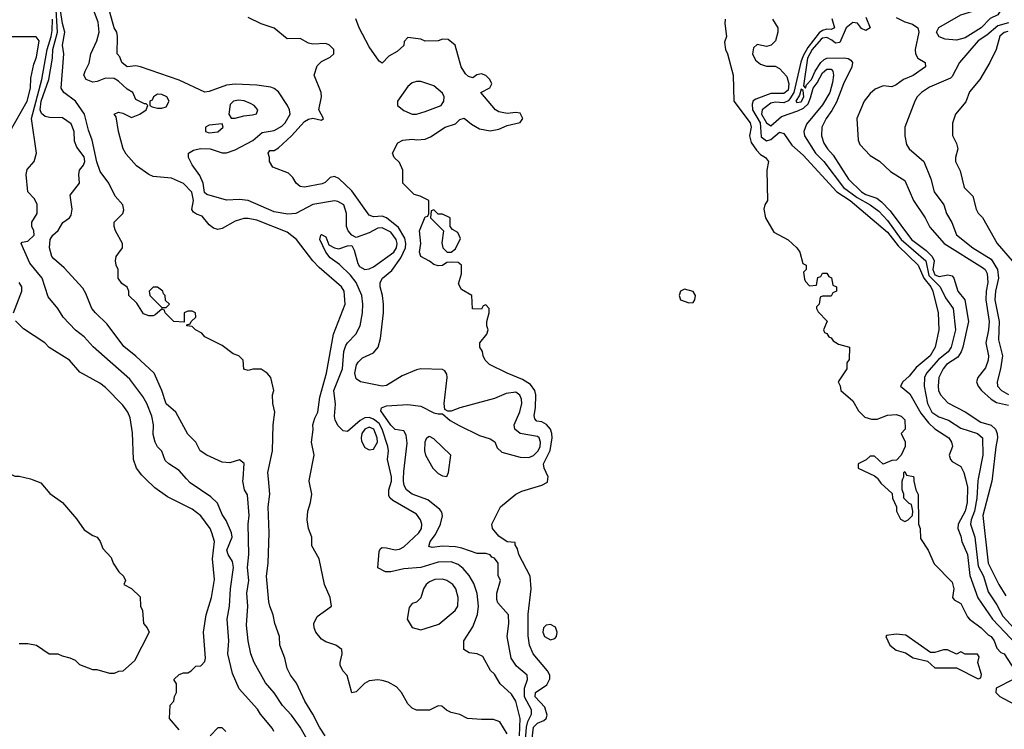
# Model space of a CAD drawing. Header units: inches. Extents: x 1793402 to 1900366, y 320852 to 470679.
# Tile 107 of 256: x 1882672 to 1887231, y 358840 to 362128. Entities that reach past the tile are written whole.
import ezdxf

# ---------------------------------------------------------------- set-up
doc = ezdxf.new("R2010")
doc.units = ezdxf.units.IN
doc.header["$MEASUREMENT"] = 0
doc.layers.add('B8385', color=7, linetype='Continuous')
doc.layers.add('B8386', color=7, linetype='Continuous')

msp = doc.modelspace()

# ---------------------------------------------------------------- linework, layer by layer
at = {"layer": 'B8385', "color": 4}
for points, elevation in [([(1882721.4, 360000), (1882730, 359998), (1882770, 359982), (1882811.6, 359931.6), (1882870, 359891.3), (1882935.3, 359815.3), (1882970, 359764.7), (1883010, 359738), (1883031.3, 359730), (1883044.7, 359710), (1883056.9, 359676.9), (1883095.3, 359635.3), (1883104.7, 359610), (1883131.3, 359570), (1883152, 359550), (1883162, 359530), (1883154, 359510), (1883190, 359492), (1883230, 359454), (1883231.3, 359410), (1883241, 359390), (1883244.7, 359330), (1883262, 359310), (1883271.3, 359290), (1883203.6, 359156.4), (1883150, 359108.7), (1883130, 359108), (1883110, 359098), (1883090, 359098), (1883030, 359115.3), (1883010, 359115.3), (1882950, 359138), (1882930, 359158), (1882906, 359170), (1882870, 359178), (1882850, 359188), (1882808.4, 359188.4), (1882750, 359228), (1882710, 359235.3), (1882670, 359235.3)], 196), ([(1883410, 358838), (1883366, 358890), (1883368.4, 358951.6), (1883386, 358970), (1883388.4, 358991.6), (1883398, 359010), (1883398, 359050), (1883386, 359070), (1883410, 359094), (1883430, 359102), (1883450, 359102), (1883466, 359110), (1883487.3, 359132.7), (1883510, 359134), (1883530, 359154), (1883532.7, 359170), (1883522.7, 359290), (1883535.1, 359370), (1883559.5, 359450), (1883574.2, 359534.2), (1883565.1, 359630), (1883573.6, 359710), (1883562, 359750), (1883554, 359770), (1883510, 359829.3), (1883470, 359859.3), (1883356.6, 359916.6), (1883298, 359958), (1883254.6, 360000)], 196), ([(1883849.5, 358830), (1883842.7, 358842.7), (1883786.6, 358910), (1883772.8, 358932.8), (1883687.9, 359027.9), (1883657.6, 359097.6), (1883635.1, 359190), (1883640.7, 359250), (1883632.3, 359350), (1883642.9, 359410), (1883647.6, 359490), (1883662.4, 359590), (1883657.1, 359617.1), (1883637, 359650), (1883631.8, 359670), (1883655.1, 359730), (1883652, 359750), (1883627.6, 359807.6), (1883610, 359835.3), (1883587.5, 359887.5), (1883556.6, 359916.6), (1883461.3, 359981.3), (1883444.8, 360000)], 192), ([(1884013.6, 358773.6), (1883970, 358849), (1883930, 358905.2), (1883889.3, 358950), (1883850, 359009), (1883810, 359055.3), (1883757.2, 359150), (1883742.7, 359190), (1883729.5, 359250), (1883722.9, 359322.9), (1883727.8, 359410), (1883724.2, 359470), (1883732.8, 359530), (1883726.6, 359590), (1883733.3, 359650), (1883729.6, 359790), (1883735.1, 359830), (1883726.6, 359926.6), (1883713.2, 359950), (1883705.2, 359990), (1883706, 360000)], 188), ([(1884087, 358810), (1884059.5, 358850), (1884029.4, 358910), (1883991.8, 358970), (1883953.4, 359053.4), (1883926, 359090), (1883910, 359122), (1883899.5, 359170), (1883877, 359230), (1883875.1, 359270), (1883852.7, 359330), (1883846, 359370), (1883829.6, 359409.6), (1883826, 359430), (1883815.1, 359550), (1883822, 359610), (1883826.6, 359750), (1883822, 359870), (1883829.5, 359930), (1883823.5, 360000)], 184), ([(1884930, 358819), (1884895.1, 358875.1), (1884865.6, 358885.6), (1884810, 358884.5), (1884746, 358890), (1884710, 358908.7), (1884670, 358918), (1884648.4, 358928.4), (1884627.3, 358947.3), (1884610, 358948), (1884570, 358928.7), (1884510, 358928), (1884490, 358938), (1884470, 358958), (1884439.3, 359010), (1884416.9, 359036.9), (1884377.8, 359057.8), (1884350, 359065.4), (1884330, 359068.4), (1884290, 359065.1), (1884268.3, 359051.7), (1884230, 359014), (1884210, 359008), (1884189, 359089), (1884168, 359110), (1884156.4, 359136.4), (1884155.3, 359150), (1884165.2, 359190), (1884164, 359210), (1884135.3, 359230), (1884090, 359245.1), (1884070, 359257), (1884042.9, 359290), (1884035.6, 359310), (1884034.5, 359330), (1884050, 359362.8), (1884115.3, 359410), (1884109, 359450), (1884084, 359510), (1884059, 359630), (1884025.2, 359690), (1884024, 359730), (1884009.5, 359769.5), (1884002.7, 359810), (1884006.6, 359850), (1884019.3, 359890), (1884025.2, 359930), (1884012.7, 359990), (1884014.6, 360000)], 176), ([(1884986.8, 358810), (1884989.7, 358890), (1884969.6, 358970), (1884950, 359002.7), (1884897.2, 359050), (1884870, 359095.3), (1884852.7, 359112.7), (1884816.5, 359176.5), (1884790, 359188.7), (1884753.6, 359193.6), (1884728.7, 359210), (1884729.2, 359250), (1884770, 359314.8), (1884792, 359372), (1884796.2, 359410), (1884789.6, 359469.6), (1884774.9, 359514.9), (1884753.1, 359553.1), (1884725.6, 359585.6), (1884702.8, 359602.8), (1884670, 359615.1), (1884610, 359614.7), (1884530, 359589.6), (1884450, 359583.7), (1884390, 359569.2), (1884366, 359570), (1884330, 359588), (1884336.4, 359663.6), (1884343.1, 359676.9), (1884350, 359682), (1884370, 359681), (1884410, 359670.7), (1884430, 359674), (1884450, 359685.5), (1884519.5, 359750), (1884531.8, 359770), (1884533.6, 359790), (1884527.6, 359810), (1884510, 359837), (1884400.1, 359900.1), (1884387, 359910), (1884381.4, 359921.4), (1884381.3, 359950), (1884393.5, 359990), (1884393.6, 360000)], 172), ([(1885011.9, 358770), (1885018.1, 358850), (1885024.5, 358875.5), (1885042.6, 358910), (1885041.7, 358930), (1885009.8, 358990.2), (1885009.8, 359030.2), (1885023.6, 359070), (1885022, 359090), (1884972.9, 359132.9), (1884947, 359170), (1884929.6, 359270), (1884937.6, 359330), (1884935.1, 359370), (1884886.2, 359426.2), (1884881.2, 359441.2), (1884882, 359470), (1884898, 359530), (1884888, 359552), (1884888, 359610), (1884870, 359633.2), (1884858, 359638), (1884850, 359648), (1884830, 359654), (1884790, 359654), (1884719.6, 359679.6), (1884690, 359685.6), (1884630, 359687.8), (1884582, 359682), (1884566.3, 359686.3), (1884572.7, 359710), (1884597, 359743), (1884620.7, 359790), (1884629.3, 359829.3), (1884626, 359846), (1884618, 359858), (1884562.5, 359902.5), (1884490, 359929.5), (1884462.7, 359950), (1884452.3, 359970), (1884449.6, 359990), (1884449.7, 360000)], 168), ([(1885040.9, 358759.1), (1885051.6, 358850), (1885070, 358868.4), (1885099.7, 358880.3), (1885109.4, 358890), (1885114.5, 358905.5), (1885103, 358943), (1885059.5, 358990), (1885060.9, 359010), (1885113.6, 359046.4), (1885126.3, 359073.7), (1885126.6, 359090), (1885116, 359110), (1885050, 359189), (1885032.7, 359230), (1885026.8, 359273.2), (1885027, 359373), (1885040.9, 359490), (1885036, 359550), (1884982.7, 359650), (1884976.4, 359676.4), (1884966, 359694), (1884966, 359706), (1884930, 359709), (1884890, 359734), (1884861.2, 359770), (1884859, 359790), (1884899, 359870), (1884969, 359930), (1884996.6, 359943.4), (1885089.3, 359970.7), (1885115.5, 359984.5), (1885117.8, 360000)], 164), ([(1886646, 360000), (1886659.6, 359979.6), (1886712.7, 359932.7), (1886714, 359910), (1886732, 359870), (1886732, 359850), (1886750, 359814), (1886770, 359802), (1886786, 359810), (1886806, 359830), (1886808, 359850), (1886802, 359882), (1886790, 359886), (1886766, 359910), (1886766, 359930), (1886758, 359950), (1886758, 359990), (1886762, 360000)], 164), ([(1886811.7, 360000), (1886812, 359990), (1886822, 359950), (1886832.7, 359927.3), (1886834, 359790), (1886842, 359770), (1886843.6, 359723.6), (1886878, 359670), (1886906, 359606), (1886990, 359522), (1886998, 359490), (1886992, 359450), (1886999.6, 359439.6), (1887030, 359422), (1887060.7, 359360.7), (1887070.6, 359350.6), (1887124.7, 359310), (1887156.8, 359276.8), (1887170.8, 359270), (1887184.7, 359250), (1887196, 359216), (1887216, 359196), (1887231, 359190), (1887281, 359110)], 164), ([(1887051.7, 360000), (1887061.2, 359961.2), (1887059, 359890), (1887050.3, 359850), (1887017.3, 359790), (1887016, 359770), (1887030, 359734), (1887034, 359710), (1887060.9, 359650), (1887072.2, 359552.2), (1887108.3, 359448.3), (1887176, 359350), (1887290.3, 359230)], 168), ([(1887110.7, 360000), (1887109, 359991), (1887104.2, 359910), (1887093.8, 359850), (1887077.6, 359810), (1887074.4, 359790), (1887095.2, 359730), (1887110, 359596), (1887135.3, 359550), (1887156.7, 359476.7), (1887196.9, 359416.9), (1887224.5, 359364.5), (1887311.6, 359270)], 172), ([(1887174.9, 360000), (1887173.8, 359990), (1887132, 359830), (1887157.3, 359610), (1887205.7, 359510), (1887238.2, 359458.2)], 176), ([(1887272, 359070), (1887194, 359030), (1887192, 359010), (1887210, 358992), (1887276.8, 358956.8)], 164), ([(1883626, 358830), (1883610, 358846), (1883590, 358846), (1883554, 358810)], 196)]:
    msp.add_lwpolyline(points, dxfattribs=dict(at, elevation=elevation))
for points, elevation in [([(1884630, 359535.1), (1884594.5, 359534.5), (1884570, 359523.7), (1884554, 359510), (1884542, 359490), (1884530, 359448.7), (1884510, 359429), (1884490, 359422), (1884475.3, 359404.7), (1884466, 359350), (1884490, 359312), (1884530, 359301), (1884550, 359306.8), (1884612.5, 359327.5), (1884689, 359390), (1884700.9, 359410), (1884702, 359450), (1884692, 359490), (1884677.2, 359510), (1884650, 359529.2)], 176), ([(1885130, 359326), (1885110, 359322.7), (1885097.3, 359310), (1885094.8, 359290), (1885102.8, 359270), (1885130, 359254.8), (1885150, 359261), (1885157.2, 359270), (1885160.9, 359290), (1885153.4, 359313.4)], 164), ([(1886730, 359281.2), (1886685.4, 359274.6), (1886682, 359270), (1886701, 359230), (1886730, 359206.8), (1886774.4, 359194.4), (1886810, 359171.3), (1886876, 359156), (1886910, 359124.7), (1887010, 359124.7), (1887110, 359074), (1887122, 359078), (1887126, 359094), (1887109.1, 359149.1), (1887115.3, 359175.3), (1887107.3, 359187.3), (1887050, 359188), (1887030, 359198), (1887010, 359188), (1886968.4, 359208.4), (1886950, 359208.7), (1886910, 359195.3), (1886890, 359195.3), (1886775.5, 359275.5)], 164)]:
    msp.add_lwpolyline(points, close=True, dxfattribs=dict(at, elevation=elevation))
at = {"layer": 'B8386', "color": 4}
for points, elevation in [([(1883706, 360000), (1883712.1, 360072.1), (1883690, 360088), (1883645.4, 360074.6), (1883610, 360077.2), (1883538, 360110), (1883508, 360130), (1883488, 360170), (1883450, 360208), (1883395.3, 360310), (1883350, 360348), (1883329.4, 360410), (1883295.3, 360490), (1883210, 360569.2), (1883154.2, 360614.2), (1883076.6, 360716.6), (1883022.7, 360770), (1883006.6, 360790), (1882978.9, 360858.9), (1882963.9, 360883.9), (1882878, 360978), (1882830, 361019), (1882821.2, 361030), (1882809.3, 361070), (1882812.7, 361110), (1882826, 361130), (1882849.6, 361150.4), (1882872, 361188), (1882902, 361210), (1882910, 361222), (1882915.1, 361250), (1882905.6, 361314.4), (1882948.7, 361370), (1882945.2, 361410), (1882949.2, 361430), (1882967, 361453), (1882973.3, 361470), (1882970, 361492.7), (1882937.2, 361537.2), (1882925.1, 361565.1), (1882924.5, 361610), (1882910, 361645.2), (1882870, 361673.2), (1882810, 361674.5), (1882790, 361679.7), (1882773.5, 361693.5), (1882766.8, 361710), (1882771.4, 361750), (1882806.3, 361850), (1882823.4, 361950), (1882825.9, 361990), (1882847.3, 362070), (1882831.2, 362330)], 188), ([(1884014.6, 360000), (1884036, 360110), (1884022.9, 360170), (1884031.3, 360228.7), (1884029.6, 360250), (1884038, 360282), (1884051.8, 360310), (1884061.4, 360378.6), (1884093.3, 360490), (1884125.1, 360670), (1884178.4, 360810), (1884174, 360870), (1884162, 360890), (1884059.1, 360979.1), (1884029.5, 361010), (1883954, 361110), (1883910, 361142.9), (1883770, 361198.4), (1883730, 361207), (1883710, 361207), (1883670, 361194.5), (1883610, 361160.7), (1883590, 361156.2), (1883570, 361162), (1883550, 361178), (1883517.6, 361217.6), (1883490, 361226.6), (1883476.1, 361236.1), (1883468.7, 361248.7), (1883476.5, 361290), (1883469.2, 361329.2), (1883430, 361369.5), (1883374.2, 361394.2), (1883290, 361401.6), (1883269.3, 361410), (1883212.7, 361450), (1883165.1, 361505.1), (1883151.6, 361530), (1883129.7, 361610), (1883118, 361678), (1883109.4, 361690.6), (1883130, 361698.8), (1883150, 361694), (1883190, 361674), (1883228.7, 361690), (1883258, 361710), (1883266, 361730), (1883258, 361738), (1883250, 361738), (1883210, 361758), (1883195.3, 361790), (1883170, 361805.2), (1883130, 361842.9), (1883110, 361855.6), (1883070, 361857), (1883030, 361840.7), (1883010, 361838.4), (1882979.3, 361850), (1882969.6, 361870), (1882974.5, 361890), (1882993.9, 361926.1), (1883001.3, 361970), (1883029.7, 362030), (1883039.7, 362070), (1883035.7, 362115.7), (1882999.6, 362210)], 176), ([(1883823.5, 360000), (1883820.9, 360030), (1883842.7, 360130), (1883845.2, 360250), (1883854, 360310), (1883844, 360350), (1883842, 360390), (1883848, 360410), (1883835.3, 360470), (1883818, 360490), (1883790, 360508.7), (1883751.6, 360508.4), (1883730, 360502), (1883710, 360508), (1883706, 360550), (1883686, 360570), (1883660.2, 360580.2), (1883610, 360618), (1883530, 360658), (1883514.6, 360674.6), (1883486, 360690), (1883470, 360706), (1883446, 360710), (1883446, 360714), (1883462, 360718), (1883466, 360730), (1883488, 360750), (1883486, 360770), (1883470, 360778), (1883450, 360778), (1883434, 360770), (1883434, 360726), (1883386, 360730), (1883346, 360770), (1883342, 360782), (1883330, 360786), (1883299.8, 360760.2), (1883290, 360755.3), (1883270, 360755.3), (1883245.6, 360765.6), (1883214, 360814), (1883178, 360850), (1883178, 360870), (1883168.9, 360888.9), (1883145.6, 360905.6), (1883128, 360930), (1883128, 360970), (1883118, 360990), (1883115.3, 361010), (1883118, 361030), (1883148, 361070), (1883148, 361090), (1883115.3, 361150), (1883109.1, 361169.1), (1883109, 361190), (1883149, 361230), (1883153.6, 361246.4), (1883149.3, 361269.3), (1883114, 361310), (1883085.2, 361370), (1883044.4, 361424.4), (1883028.6, 361468.6), (1883007.3, 361570), (1882990, 361615.3), (1882971.6, 361690), (1882929.6, 361750), (1882875.6, 361790), (1882864.7, 361810), (1882876.9, 361970), (1882869.7, 362010), (1882881.5, 362070), (1882869.4, 362109.4), (1882860.2, 362170)], 184), ([(1884393.6, 360000), (1884393.7, 360010), (1884375.6, 360090), (1884379.7, 360130), (1884377.2, 360150), (1884350.5, 360230.5), (1884336, 360256), (1884310, 360276.8), (1884290, 360284.5), (1884270, 360283.5), (1884249.2, 360270.8), (1884190, 360219.3), (1884170, 360222), (1884146.3, 360246.3), (1884132.7, 360272.7), (1884129.6, 360290), (1884133.8, 360346.2), (1884126.6, 360410), (1884166.6, 360510), (1884173.3, 360590), (1884182.6, 360617.4), (1884190, 360630.8), (1884229.2, 360670), (1884249.3, 360710), (1884259.5, 360770), (1884260.7, 360810), (1884256.2, 360850), (1884229.8, 360909.8), (1884203.5, 360943.5), (1884152.7, 360992.7), (1884110, 361024.5), (1884089.5, 361050), (1884062, 361110), (1884066, 361130), (1884070, 361132), (1884090, 361122), (1884104, 361084), (1884130.4, 361070.4), (1884150, 361066.4), (1884190, 361080.7), (1884210, 361081), (1884220.4, 361060.4), (1884237.6, 360997.6), (1884244.9, 360984.9), (1884270, 360970.5), (1884290, 360973.4), (1884310, 360983), (1884404.7, 361050), (1884417.2, 361070), (1884419.8, 361090), (1884415.8, 361110), (1884390, 361143.9), (1884350, 361163.5), (1884330, 361161.1), (1884290, 361140.5), (1884230, 361119.3), (1884210, 361128.7), (1884193.2, 361150), (1884186, 361170), (1884185.2, 361230), (1884173.2, 361270), (1884145.6, 361285.6), (1884129.1, 361289.1), (1884030, 361271.8), (1883950.6, 361229.4), (1883913.7, 361226.3), (1883850, 361238), (1883730, 361289.7), (1883690, 361294.7), (1883630, 361292), (1883538.4, 361318.4), (1883527.7, 361327.7), (1883521.6, 361370), (1883506, 361406), (1883470, 361455.3), (1883453.2, 361490), (1883454, 361510), (1883476.6, 361523.4), (1883509.7, 361530.3), (1883554, 361530), (1883610, 361510.8), (1883630, 361510.8), (1883670, 361524.9), (1883751.3, 361568.7), (1883794.9, 361605.1), (1883850, 361614.9), (1883885.5, 361634.5), (1883901.6, 361650), (1883924.5, 361690), (1883922, 361710), (1883912.3, 361730), (1883870, 361793.2), (1883849.6, 361809.6), (1883834.9, 361814.9), (1883770, 361824.2), (1883670, 361829.6), (1883630, 361824.2), (1883550, 361795.1), (1883530, 361792.7), (1883410, 361847), (1883230.7, 361909.3), (1883210, 361914), (1883170, 361909.2), (1883145.2, 361930), (1883136, 361956), (1883124, 361970), (1883125.2, 362050), (1883121.2, 362070), (1883109.4, 362090), (1883080.9, 362190)], 172), ([(1883444.8, 360000), (1883410, 360039.3), (1883362, 360070), (1883346, 360086), (1883330, 360128), (1883310, 360148.7), (1883299.3, 360170), (1883290, 360206), (1883292, 360250), (1883284.5, 360290), (1883260.5, 360350), (1883242.3, 360382.3), (1883181.7, 360461.7), (1883011.9, 360611.9), (1882970, 360659), (1882930, 360689.2), (1882873.2, 360750), (1882849.3, 360789.3), (1882803.7, 360843.7), (1882776, 360930), (1882719.6, 360999.6), (1882678, 361090), (1882683.1, 361096.9), (1882710, 361102), (1882739.5, 361130), (1882738, 361150), (1882728.7, 361170), (1882728.7, 361190), (1882753.2, 361230), (1882752.5, 361272.5), (1882738.6, 361298.6), (1882709, 361330), (1882701.2, 361410), (1882706.8, 361433.2), (1882739, 361470), (1882749.2, 361510), (1882726, 361670), (1882774.9, 361850), (1882799.6, 361990), (1882817.7, 362050), (1882821.6, 362078.4), (1882824.5, 362130)], 192), ([(1884449.7, 360000), (1884450, 360034), (1884466, 360166), (1884462, 360202), (1884450, 360222), (1884410, 360229), (1884390, 360249.2), (1884344.7, 360315.3), (1884348, 360330), (1884370, 360338.8), (1884470, 360344), (1884530, 360337.3), (1884590, 360306.8), (1884610, 360301), (1884630, 360302), (1884664.7, 360270), (1884706.7, 360246.7), (1884801.7, 360201.7), (1884850, 360186), (1884871.6, 360171.6), (1884883.6, 360143.6), (1884904.2, 360124.2), (1884990, 360100.7), (1885030, 360099.6), (1885051.3, 360108.7), (1885073.5, 360130), (1885082.2, 360150), (1885084, 360170), (1885077.6, 360190), (1885070, 360196.3), (1884989.8, 360209.8), (1884964.2, 360230), (1884961.6, 360250), (1884988.5, 360311.5), (1884996.9, 360350), (1884995.8, 360370), (1884988.4, 360388.4), (1884970, 360401.3), (1884925, 360395), (1884870, 360372.7), (1884710, 360329.3), (1884670, 360314), (1884654.6, 360314.6), (1884641.2, 360321.2), (1884637.2, 360350), (1884651.8, 360470), (1884650, 360486), (1884640.7, 360500.7), (1884630, 360507), (1884530, 360509.7), (1884510, 360506), (1884442.9, 360477.1), (1884370, 360432.7), (1884350.6, 360429.4), (1884250, 360449.4), (1884230, 360464), (1884224.2, 360490), (1884231.5, 360528.5), (1884238.7, 360541.3), (1884259.6, 360560.4), (1884310, 360584), (1884332.3, 360610), (1884342, 360650), (1884357, 360770), (1884357, 360810), (1884352, 360850), (1884340.9, 360890), (1884340.9, 360910), (1884352.3, 360930), (1884395, 360965), (1884436.3, 361023.7), (1884458.2, 361070), (1884460.3, 361090), (1884455, 361115), (1884425.5, 361165.5), (1884370, 361209.7), (1884350, 361216.9), (1884310, 361214.5), (1884290, 361222.7), (1884210, 361334.5), (1884150, 361392.7), (1884130, 361401.2), (1884110, 361396), (1884086.6, 361373.4), (1884072.1, 361367.9), (1883990, 361352), (1883970, 361355.1), (1883952.7, 361370), (1883936.6, 361396.6), (1883916.9, 361416.9), (1883844.1, 361444.1), (1883829.2, 361470), (1883829, 361489), (1883822, 361510), (1883830, 361522), (1883850, 361522), (1883870, 361534.8), (1883929.8, 361590.2), (1883990, 361656.3), (1884010, 361667.3), (1884030, 361671.3), (1884070, 361662), (1884078, 361670), (1884057.2, 361710), (1884069.6, 361770), (1884067.6, 361790), (1884035.3, 361870), (1884050, 361914), (1884070, 361934), (1884110, 361954), (1884126, 361970), (1884126, 361990), (1884106, 362010), (1884090, 362018), (1884030, 362014), (1884010, 362019), (1883970, 362040.9), (1883910, 362039), (1883850, 362089), (1883790, 362109), (1883730, 362138)], 168), ([(1885117.8, 360000), (1885119.3, 360010), (1885101.2, 360050), (1885097.2, 360070), (1885128.6, 360131.4), (1885136.9, 360190), (1885135.6, 360210), (1885129.7, 360229.7), (1885111.8, 360251.8), (1885090, 360263.7), (1885067.3, 360267.3), (1885058, 360278), (1885054, 360294), (1885060.9, 360330), (1885062.7, 360390), (1885057.2, 360410), (1885037.7, 360437.7), (1885000.7, 360460.7), (1884929.5, 360489.5), (1884848, 360530), (1884828, 360550), (1884818, 360570), (1884815.3, 360590), (1884802, 360610), (1884802, 360630), (1884835.3, 360670), (1884842, 360690), (1884835.3, 360710), (1884835.3, 360730), (1884846, 360770), (1884846, 360790), (1884830, 360806), (1884818, 360802), (1884810, 360786), (1884768, 360788), (1884766, 360850), (1884718, 360878), (1884703.2, 360903.2), (1884717.2, 360950), (1884718, 360990), (1884702, 361002), (1884670, 361004), (1884650, 361002), (1884630, 360988.7), (1884610, 360988), (1884590, 360994), (1884569.6, 361009.6), (1884529, 361030), (1884522.7, 361050), (1884529.3, 361090), (1884524, 361150), (1884550, 361214), (1884562, 361218), (1884566, 361230), (1884566, 361290), (1884526, 361310), (1884498, 361318), (1884446, 361370), (1884446, 361430), (1884430, 361466), (1884406, 361490), (1884398, 361510), (1884423.1, 361556.9), (1884446, 361570), (1884490, 361574.8), (1884510.7, 361570.7), (1884550, 361574), (1884574.8, 361585.2), (1884642, 361630), (1884690, 361646), (1884710, 361664.7), (1884730, 361671.3), (1884763.8, 361643.8), (1884801.7, 361621.7), (1884850, 361613), (1884890, 361620.7), (1884930, 361637.3), (1884990, 361651.3), (1885001.2, 361670), (1884990, 361694), (1884970, 361697.2), (1884930, 361692.7), (1884890, 361701.2), (1884875.3, 361710), (1884808, 361790), (1884848.4, 361811.6), (1884858, 361830), (1884848.7, 361850), (1884830, 361868.7), (1884810, 361877.2), (1884788.1, 361871.9), (1884770, 361859), (1884750, 361864), (1884736.6, 361876.6), (1884716, 361910), (1884689, 362010), (1884656.5, 362036.5), (1884630, 362037.2), (1884609.1, 362029.1), (1884550, 362028.7), (1884530, 362038), (1884470, 362046), (1884452.7, 362027.3), (1884451.3, 362008.7), (1884419.8, 361980.2), (1884380.7, 361959.3), (1884350, 361926), (1884336.4, 361936.4), (1884290, 362002), (1884244, 362090), (1884228.4, 362131.6)], 164), ([(1885938.8, 362130), (1885937.3, 362110), (1885944.7, 362050), (1885936, 362024), (1885940.7, 361990), (1885950.3, 361970.3), (1885976.4, 361870), (1885978.8, 361750), (1886054.4, 361650), (1886058.4, 361630), (1886051.8, 361590), (1886059, 361559), (1886083.4, 361523.4), (1886103.1, 361503.1), (1886126, 361490), (1886138.8, 361470), (1886131.3, 361430), (1886134, 361290), (1886122, 361270), (1886118, 361250), (1886126, 361210), (1886164, 361144), (1886230, 361107.3), (1886271, 361070), (1886284.7, 361050), (1886298, 360998), (1886314, 360990), (1886314, 360970), (1886302, 360958), (1886305.4, 360925.4), (1886310, 360914), (1886330, 360894), (1886362, 360898), (1886367.3, 360932.7), (1886382, 360938), (1886390, 360954), (1886410, 360954), (1886418, 360938), (1886431.6, 360931.6), (1886438, 360898), (1886454, 360890), (1886454, 360870), (1886438, 360862), (1886430, 360846), (1886390, 360846), (1886378, 360842), (1886374, 360810), (1886362, 360798), (1886362, 360790), (1886370, 360774), (1886411.6, 360731.6), (1886394, 360690), (1886398, 360678), (1886410, 360674), (1886418, 360658), (1886430, 360654), (1886439.6, 360639.6), (1886463.6, 360623.6), (1886514, 360610), (1886512.7, 360552.7), (1886502, 360538), (1886502, 360510), (1886462, 360450), (1886471.6, 360431.6), (1886474, 360410), (1886530, 360362), (1886556, 360316), (1886586, 360286), (1886616.9, 360276.9), (1886643.1, 360276.9), (1886690, 360294.8), (1886730, 360298), (1886754, 360290), (1886770, 360274), (1886772, 360230), (1886754, 360210), (1886771.6, 360171.6), (1886772, 360150), (1886754, 360110), (1886732.7, 360087.3), (1886710, 360086), (1886670, 360068), (1886630, 360106), (1886610, 360106), (1886591.6, 360088.4), (1886554, 360070), (1886554, 360050), (1886630, 360014), (1886643.6, 360003.6), (1886646, 360000)], 164), ([(1886158, 362130), (1886182, 362090), (1886182, 362070), (1886171.3, 362030), (1886152, 362010), (1886130, 362004), (1886087.1, 362012.9), (1886070, 361998), (1886064.7, 361970), (1886079.6, 361939.6), (1886102, 361922), (1886130, 361912), (1886170, 361912), (1886190, 361902), (1886224, 361864), (1886233.6, 361830), (1886230, 361800.9), (1886210, 361785.4), (1886150, 361785.7), (1886080.3, 361759.7), (1886068.8, 361751.2), (1886064, 361736), (1886066, 361710), (1886100.5, 361650), (1886105.4, 361585.4), (1886130, 361566.3), (1886150, 361573.4), (1886190, 361606.4), (1886210, 361600.7), (1886246.7, 361546.7), (1886300.4, 361500.4), (1886455.6, 361330), (1886516.9, 361290), (1886690, 361142.6), (1886739.8, 361079.8), (1886831.7, 360990), (1886858.2, 360930), (1886891.3, 360890), (1886900.3, 360870), (1886925.5, 360770), (1886928, 360690), (1886910.5, 360610), (1886888.4, 360570), (1886823.2, 360516.8), (1886790, 360476), (1886761, 360450), (1886751.3, 360430), (1886794.3, 360394.3), (1886844.8, 360304.8), (1886880.2, 360260.2), (1886910, 360232.4), (1886974, 360190), (1886986.8, 360170), (1886990.8, 360150), (1886976.3, 360110), (1886982, 360090), (1886990, 360080.7), (1887030, 360057.3), (1887044.4, 360030), (1887051.7, 360000)], 168), ([(1886433.2, 362133.2), (1886444.7, 362090), (1886430, 362082.7), (1886410, 362083.5), (1886390, 362077.4), (1886373.7, 362066.3), (1886321.1, 361998.9), (1886299.6, 361960.4), (1886289.5, 361930.5), (1886257.2, 361790), (1886238.7, 361761.3), (1886230, 361751.6), (1886210, 361742.2), (1886170, 361745.8), (1886150, 361740.3), (1886110.3, 361710), (1886107.1, 361690), (1886130, 361650.3), (1886150, 361636.5), (1886200, 361680), (1886274.9, 361705.1), (1886301.4, 361718.6), (1886322.3, 361737.7), (1886334.6, 361765.4), (1886345.7, 361810), (1886365.1, 361834.9), (1886390, 361881.3), (1886410, 361899.3), (1886430, 361898), (1886438, 361890), (1886440.4, 361870), (1886436.2, 361836.2), (1886423.6, 361790), (1886390, 361734), (1886315.8, 361644.2), (1886302.4, 361610), (1886306.4, 361590), (1886357, 361510), (1886395.3, 361470), (1886486.5, 361350), (1886550, 361303.8), (1886610.4, 361270), (1886650, 361240.9), (1886690, 361197.4), (1886753.4, 361110), (1886868, 361010), (1886882.6, 360942.6), (1886934.9, 360890), (1886959.1, 360839.1), (1886994, 360790), (1887005.3, 360690), (1886984.9, 360610), (1886971.5, 360588.5), (1886927.1, 360552.9), (1886870.3, 360490), (1886861.7, 360470), (1886860.3, 360430), (1886874.9, 360350), (1886896.4, 360310), (1886928.2, 360288.2), (1886972.6, 360272.6), (1887030, 360234.9), (1887106.8, 360210), (1887130.5, 360190), (1887132, 360110), (1887110.7, 360000)], 172), ([(1886590, 362139.1), (1886610.4, 362090), (1886590, 362077), (1886570, 362086.6), (1886551.3, 362111.3), (1886530, 362114.3), (1886498.5, 362090), (1886470, 362022.4), (1886450, 362018.5), (1886433.3, 362033.3), (1886410, 362044.9), (1886390, 362042.1), (1886383, 362037), (1886341.3, 361990), (1886319.8, 361950), (1886300.9, 361820.9), (1886310, 361810.8), (1886314.6, 361825.4), (1886337.8, 361850), (1886356.1, 361890), (1886381.2, 361930), (1886397, 361943), (1886410, 361949.3), (1886490, 361950.4), (1886508.4, 361948.4), (1886520.5, 361940.5), (1886527.7, 361930), (1886526, 361910), (1886486, 361830), (1886453.6, 361746.4), (1886432.8, 361707.2), (1886405.7, 361670), (1886386.7, 361630), (1886384.9, 361590), (1886396.3, 361556.3), (1886412.4, 361530), (1886439.5, 361499.5), (1886509.3, 361389.3), (1886570.4, 361330), (1886590, 361318.5), (1886640.4, 361300.4), (1886663.2, 361283.2), (1886702.1, 361242.1), (1886800.9, 361110), (1886870, 361058.6), (1886897.8, 361030), (1886906.9, 361010), (1886900.6, 360970), (1886910, 360945.4), (1886930, 360937.3), (1886970, 360946), (1886990, 360940.7), (1886998, 360930), (1887016.3, 360870), (1887048.5, 360830), (1887065.7, 360730), (1887038.7, 360610), (1887031.4, 360588.6), (1887015.6, 360564.4), (1886964.4, 360530), (1886948.7, 360510), (1886928.4, 360470), (1886924.4, 360430), (1886926.7, 360410), (1886935.5, 360390), (1886970, 360353), (1887050, 360310.4), (1887123.2, 360263.2), (1887170, 360248.7), (1887191.1, 360231.1), (1887198.9, 360210), (1887200.3, 360190), (1887191.6, 360148.4), (1887174.9, 360000)], 176), ([(1886730, 362138.7), (1886770, 362117.4), (1886806.6, 362106.6), (1886830.5, 362090), (1886835.3, 362070), (1886818.7, 361990), (1886819.5, 361970), (1886830.3, 361950.3), (1886864.7, 361930), (1886866, 361910), (1886810, 361869.4), (1886764.7, 361850), (1886730, 361825.2), (1886710, 361817.2), (1886670, 361821.2), (1886633.7, 361806.3), (1886610, 361785.2), (1886583, 361750), (1886548.2, 361670), (1886554, 361570), (1886562.8, 361550), (1886610, 361498.8), (1886652.8, 361472.8), (1886705.1, 361425.1), (1886770, 361382.8), (1886810.5, 361290), (1886864.4, 361210), (1886886.1, 361166.1), (1886952.4, 361090), (1887130, 360980.3), (1887142, 360970), (1887152.1, 360952.1), (1887155.5, 360910), (1887147.1, 360870), (1887145.2, 360830), (1887161.5, 360730), (1887158.5, 360690), (1887145.5, 360630), (1887157.8, 360570), (1887156.9, 360550), (1887144.8, 360515.2), (1887108, 360470), (1887103, 360450), (1887110.5, 360430), (1887126, 360410), (1887170, 360368.7), (1887194.7, 360354.7), (1887250, 360341.5)], 184), ([(1887250, 362113.7), (1887201, 362099), (1887150, 362055.4), (1887110.5, 362030), (1887024, 361930), (1886990, 361864), (1886982.5, 361857.5), (1886885.1, 361814.9), (1886847.3, 361790), (1886827.7, 361770), (1886816.3, 361750), (1886770.8, 361629.2), (1886770.6, 361589.4), (1886779.1, 361550), (1886790.7, 361530), (1886858.8, 361470), (1886890.8, 361390), (1886907.3, 361330), (1886950.7, 361270), (1886964, 361230), (1886988, 361188), (1887010.5, 361130.5), (1887084.9, 361070), (1887170, 361017.6), (1887199.6, 360970), (1887204.9, 360930), (1887190.3, 360870), (1887186.9, 360830), (1887208, 360730), (1887204.2, 360644.2), (1887222.4, 360570), (1887214.4, 360510), (1887198, 360450), (1887200.5, 360430), (1887219.1, 360410), (1887250, 360390.4)], 188), ([(1887247.6, 362072.4), (1887230, 362068), (1887210, 362051.3), (1887193.4, 361990), (1887164, 361930), (1887117.3, 361850), (1887070, 361794), (1887052.5, 361747.5), (1887004.7, 361690), (1886991.6, 361648.4), (1886991.6, 361591.6), (1887010, 361554), (1887016, 361530), (1887004.7, 361490), (1887006, 361470), (1887027.1, 361427.1), (1887046, 361350), (1887086, 361310), (1887101, 361250), (1887110, 361232), (1887130.6, 361210.6), (1887198.8, 361090), (1887267.3, 361010)], 192), ([(1882628.5, 361611.5), (1882707, 361750), (1882722.7, 361810), (1882723.1, 361856.9), (1882738, 361922), (1882750, 361954), (1882762, 362030), (1882748.4, 362048.4), (1882630, 362048.7)], 196), ([(1882644, 360770), (1882682, 360870), (1882682, 360890), (1882669.6, 360909.6)], 196), ([(1883254.6, 360000), (1883237, 360017), (1883213.2, 360050), (1883199, 360090), (1883194.2, 360214.2), (1883183.2, 360283.2), (1883173.2, 360310), (1883150, 360342), (1883070, 360424), (1883043.2, 360443.2), (1882950, 360494), (1882902, 360550), (1882809.1, 360609.1), (1882788, 360630), (1882690, 360695.3), (1882652.9, 360732.9)], 196), ([(1882406.2, 360000), (1882421.2, 360018.8), (1882443.1, 360036.9), (1882450, 360042), (1882470, 360042), (1882490, 360051.3), (1882550, 360052), (1882610, 360032), (1882650, 360012), (1882670, 360012), (1882721.4, 360000)], 196), ([(1886762, 360000), (1886766, 360010), (1886766, 360030), (1886770, 360034), (1886778, 360018), (1886811.3, 360011.3), (1886811.7, 360000)], 164)]:
    msp.add_lwpolyline(points, dxfattribs=dict(at, elevation=elevation))
for points, elevation in [([(1887010, 362032.6), (1886958, 362038), (1886930, 362048), (1886917.6, 362070), (1886928.2, 362091.8), (1887029.8, 362150.2), (1887121.4, 362178.6), (1887170, 362203.8), (1887190, 362204.9), (1887207.3, 362190), (1887213.4, 362170), (1887200.7, 362150), (1887166.6, 362133.4), (1887124.9, 362090), (1887050, 362043.1)], 184), ([(1884530, 361842), (1884510, 361842), (1884490, 361835.3), (1884470, 361818), (1884422, 361750), (1884422, 361730), (1884450, 361706.8), (1884490, 361690.8), (1884510, 361690.8), (1884550, 361703), (1884624, 361730), (1884636, 361750), (1884637.2, 361770), (1884630, 361788), (1884590, 361822)], 168), ([(1886290, 361805.2), (1886282.2, 361777.8), (1886265.2, 361750), (1886270, 361743.6), (1886290, 361746.8), (1886302.6, 361770), (1886299.5, 361799.5)], 176), ([(1883310, 361782), (1883292, 361770), (1883284.7, 361755.3), (1883274, 361750), (1883274, 361730), (1883284.7, 361724.7), (1883310, 361718), (1883330, 361718), (1883350, 361724.7), (1883364, 361750), (1883354, 361770), (1883330, 361781.2)], 176), ([(1883685.8, 361754.2), (1883662, 361750), (1883645.8, 361734.2), (1883641, 361690), (1883651.3, 361671.3), (1883670, 361671), (1883710, 361683), (1883750, 361687.7), (1883768.4, 361691.6), (1883775.3, 361710), (1883758, 361730), (1883740.2, 361740.2), (1883711.7, 361751.7)], 176), ([(1883610, 361646), (1883550, 361639), (1883532, 361630), (1883532, 361610), (1883550, 361604), (1883590, 361608), (1883614, 361630)], 176), ([(1884590, 361246), (1884578, 361242), (1884574, 361210), (1884634, 361150), (1884626, 361094), (1884631, 361070), (1884650.9, 361050.9), (1884670, 361050.8), (1884690, 361066), (1884713.6, 361113.6), (1884701.2, 361141.2), (1884676.4, 361156.4), (1884666, 361170), (1884666, 361210), (1884630, 361226), (1884610, 361226)], 164), ([(1883310, 360888), (1883290, 360888), (1883272, 360870), (1883274, 360850), (1883330, 360794), (1883350, 360794), (1883366, 360810), (1883347.3, 360827.3), (1883346, 360850), (1883338, 360858), (1883335.3, 360870)], 184), ([(1885750, 360879), (1885732, 360870), (1885726, 360850), (1885732, 360830), (1885770, 360816), (1885790, 360818), (1885799, 360830), (1885802, 360850), (1885790, 360868)], 164), ([(1884290, 360239.1), (1884270, 360231.2), (1884257, 360210), (1884252.7, 360190), (1884255.2, 360175.2), (1884270, 360146), (1884290, 360134.8), (1884310, 360137.3), (1884329.5, 360170), (1884326.6, 360190), (1884312, 360230)], 176), ([(1884570, 360197.2), (1884564.5, 360195.5), (1884554, 360186), (1884547.7, 360170), (1884546, 360130), (1884550.5, 360110), (1884585.5, 360050), (1884610, 360024.9), (1884630, 360014), (1884650, 360011.3), (1884658, 360030), (1884668.7, 360110), (1884590, 360186)], 168)]:
    msp.add_lwpolyline(points, close=True, dxfattribs=dict(at, elevation=elevation))

doc.saveas('drawing.dxf')
